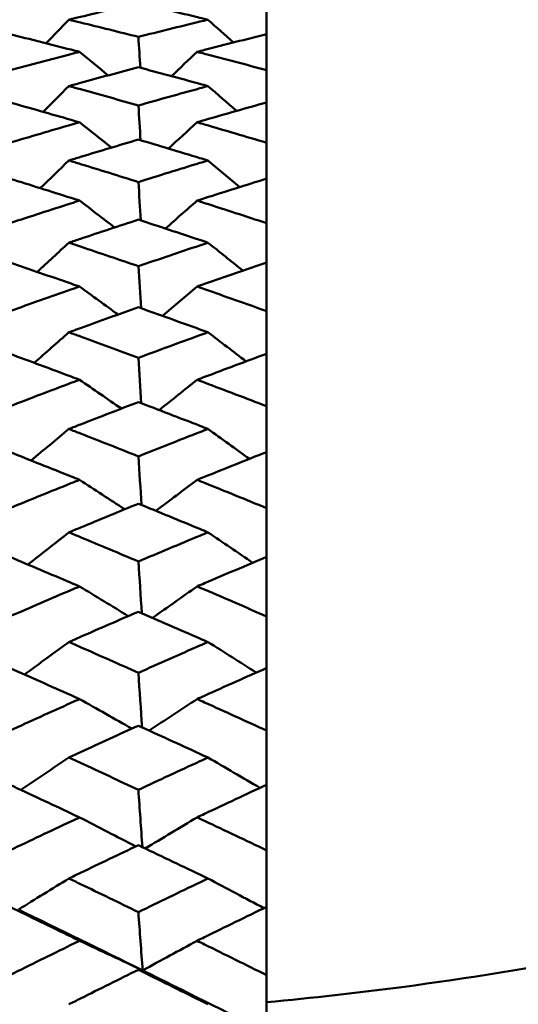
# Model space of a CAD drawing. Header units: millimetres. Extents: x 188 to 1913, y 148 to 2839.
# Tile 183 of 211: x 882.19 to 886.48, y 393.99 to 402.45. Entities that reach past the tile are written whole.
import ezdxf

# ---------------------------------------------------------------- set-up
doc = ezdxf.new("R2010")
doc.units = ezdxf.units.MM
doc.header["$LTSCALE"] = 10
doc.layers.add('Widoczne (ISO)', color=7, linetype='Continuous', lineweight=50)

msp = doc.modelspace()

# ---------------------------------------------------------------- linework, layer by layer
at = {"layer": 'Widoczne (ISO)'}
for p, q in [((884.3188, 402.5745), (884.3188, 402.3297)), ((884.3188, 402.0202), (884.3188, 402.3297)), ((884.3188, 402.0202), (884.3188, 401.7432)), ((884.3188, 401.3963), (884.3188, 401.7432)), ((884.3188, 401.3963), (884.3188, 401.0882)), ((884.3188, 400.7051), (884.3188, 401.0882)), ((884.3188, 400.7051), (884.3188, 400.3671)), ((884.3188, 399.9493), (884.3188, 400.3671)), ((884.3188, 399.9493), (884.3188, 399.5828)), ((884.3188, 399.1321), (884.3188, 399.5828)), ((884.3188, 399.1321), (884.3188, 398.7385)), ((884.3188, 398.2565), (884.3188, 398.7385)), ((884.3188, 398.2565), (884.3188, 397.8374)), ((884.3188, 397.3261), (884.3188, 397.8374)), ((884.3188, 397.3261), (884.3188, 396.8831)), ((884.3188, 396.3445), (884.3188, 396.8831)), ((884.3188, 396.3445), (884.3188, 395.8793)), ((884.3188, 395.3156), (884.3188, 395.8793)), ((884.3188, 395.3156), (884.3188, 394.8301)), ((884.3188, 394.2434), (884.3188, 394.8301)), ((884.3188, 394.2434), (884.3188, 393.7516))]:
    msp.add_line(p, q, dxfattribs=at)
msp.add_circle((913.3512, 384.3574), 50, dxfattribs=at)
for points, knots in [([(883.2162, 402.5963), (883.0503, 402.5576), (882.8843, 402.5182), (882.6849, 402.4701), (882.6514, 402.4621), (882.618, 402.454)], [0.00418374, 0.00418374, 0.00418374, 0.00418374, 0.06147247, 0.06147247, 0.07302352, 0.07302352, 0.07302352, 0.07302352]), ([(883.8146, 402.454), (883.7914, 402.4596), (883.7682, 402.4652), (883.5687, 402.5134), (883.3925, 402.5552), (883.2162, 402.5963)], [0.05804162, 0.05804162, 0.05804162, 0.05804162, 0.06605559, 0.06605559, 0.12689392, 0.12689392, 0.12689392, 0.12689392]), ([(882.618, 402.454), (882.6514, 402.4458), (882.6849, 402.4377), (882.8843, 402.3891), (883.0503, 402.348), (883.2162, 402.3063)], [0.04993807, 0.04993807, 0.04993807, 0.04993807, 0.0614821, 0.0614821, 0.11877783, 0.11877783, 0.11877783, 0.11877783]), ([(883.2162, 402.3063), (883.3925, 402.3505), (883.5687, 402.3941), (883.7681, 402.4427), (883.7914, 402.4483), (883.8146, 402.454)], [0.00523804, 0.00523804, 0.00523804, 0.00523804, 0.06606705, 0.06606705, 0.07409033, 0.07409033, 0.07409033, 0.07409033]), ([(882.7099, 402.1775), (882.6855, 402.1838), (882.661, 402.1901), (882.4614, 402.2414), (882.2862, 402.2857), (882.1111, 402.3293)], [0.06241522, 0.06241522, 0.06241522, 0.06241522, 0.0708546, 0.0708546, 0.13127416, 0.13127416, 0.13127416, 0.13127416]), ([(884.3188, 402.3297), (884.1412, 402.2852), (883.9635, 402.2401), (883.7643, 402.1887), (883.7428, 402.1831), (883.7212, 402.1775)], [0, 0, 0, 0, 0.06135239, 0.06135239, 0.06879633, 0.06879633, 0.06879633, 0.06879633]), ([(882.1111, 402.0207), (882.2862, 402.0673), (882.4613, 402.1132), (882.6609, 402.1649), (882.6854, 402.1712), (882.7099, 402.1775)], [0.01044349, 0.01044349, 0.01044349, 0.01044349, 0.07085106, 0.07085106, 0.07930241, 0.07930241, 0.07930241, 0.07930241]), ([(883.7212, 402.1775), (883.7427, 402.172), (883.7643, 402.1664), (883.9635, 402.1146), (884.1412, 402.0678), (884.3188, 402.0202)], [0.05393723, 0.05393723, 0.05393723, 0.05393723, 0.06137399, 0.06137399, 0.12273355, 0.12273355, 0.12273355, 0.12273355]), ([(883.2162, 402.0451), (883.0503, 402.001), (882.8843, 401.9563), (882.6849, 401.9019), (882.6514, 401.8927), (882.618, 401.8835)], [0.00418374, 0.00418374, 0.00418374, 0.00418374, 0.06147247, 0.06147247, 0.07302352, 0.07302352, 0.07302352, 0.07302352]), ([(883.8146, 401.8835), (883.7914, 401.8899), (883.7682, 401.8963), (883.5687, 401.9508), (883.3925, 401.9983), (883.2162, 402.0451)], [0.05804162, 0.05804162, 0.05804162, 0.05804162, 0.06605559, 0.06605559, 0.12689392, 0.12689392, 0.12689392, 0.12689392]), ([(882.618, 401.8835), (882.6514, 401.8744), (882.6849, 401.8652), (882.8843, 401.8102), (883.0503, 401.7639), (883.2162, 401.7169)], [0.04993807, 0.04993807, 0.04993807, 0.04993807, 0.0614821, 0.0614821, 0.11877783, 0.11877783, 0.11877783, 0.11877783]), ([(883.2162, 401.7169), (883.3925, 401.7667), (883.5687, 401.8159), (883.7681, 401.8708), (883.7914, 401.8772), (883.8146, 401.8835)], [0.00523804, 0.00523804, 0.00523804, 0.00523804, 0.06606705, 0.06606705, 0.07409033, 0.07409033, 0.07409033, 0.07409033]), ([(882.7099, 401.5723), (882.6855, 401.5793), (882.661, 401.5864), (882.4614, 401.6439), (882.2862, 401.6937), (882.1111, 401.7428)], [0.06241522, 0.06241522, 0.06241522, 0.06241522, 0.0708546, 0.0708546, 0.13127416, 0.13127416, 0.13127416, 0.13127416]), ([(884.3188, 401.7432), (884.1412, 401.6931), (883.9635, 401.6424), (883.7643, 401.5848), (883.7428, 401.5785), (883.7212, 401.5723)], [0, 0, 0, 0, 0.06135239, 0.06135239, 0.06879633, 0.06879633, 0.06879633, 0.06879633]), ([(882.1111, 401.3968), (882.2862, 401.4488), (882.4613, 401.5002), (882.6609, 401.5581), (882.6854, 401.5652), (882.7099, 401.5723)], [0.01044349, 0.01044349, 0.01044349, 0.01044349, 0.07085106, 0.07085106, 0.07930241, 0.07930241, 0.07930241, 0.07930241]), ([(883.7212, 401.5723), (883.7427, 401.566), (883.7643, 401.5597), (883.9635, 401.5018), (884.1412, 401.4493), (884.3188, 401.3963)], [0.05393723, 0.05393723, 0.05393723, 0.05393723, 0.06137399, 0.06137399, 0.12273355, 0.12273355, 0.12273355, 0.12273355]), ([(883.2162, 401.424), (883.0503, 401.3747), (882.8843, 401.3249), (882.6849, 401.2644), (882.6514, 401.2542), (882.618, 401.244)], [0.00418374, 0.00418374, 0.00418374, 0.00418374, 0.06147247, 0.06147247, 0.07302352, 0.07302352, 0.07302352, 0.07302352]), ([(883.8146, 401.244), (883.7914, 401.2511), (883.7682, 401.2581), (883.5687, 401.3188), (883.3925, 401.3717), (883.2162, 401.424)], [0.05804162, 0.05804162, 0.05804162, 0.05804162, 0.06605559, 0.06605559, 0.12689392, 0.12689392, 0.12689392, 0.12689392]), ([(882.618, 401.244), (882.6514, 401.2338), (882.6849, 401.2235), (882.8843, 401.1625), (883.0503, 401.111), (883.2162, 401.059)], [0.04993807, 0.04993807, 0.04993807, 0.04993807, 0.0614821, 0.0614821, 0.11877783, 0.11877783, 0.11877783, 0.11877783]), ([(883.2162, 401.059), (883.3925, 401.1142), (883.5687, 401.1687), (883.7681, 401.2298), (883.7914, 401.2369), (883.8146, 401.244)], [0.00523804, 0.00523804, 0.00523804, 0.00523804, 0.06606705, 0.06606705, 0.07409033, 0.07409033, 0.07409033, 0.07409033]), ([(882.7099, 400.899), (882.6855, 400.9068), (882.661, 400.9146), (882.4614, 400.9781), (882.2862, 401.0332), (882.1111, 401.0877)], [0.06241522, 0.06241522, 0.06241522, 0.06241522, 0.0708546, 0.0708546, 0.13127416, 0.13127416, 0.13127416, 0.13127416]), ([(884.3188, 401.0882), (884.1412, 401.0326), (883.9635, 400.9765), (883.7643, 400.9128), (883.7428, 400.9059), (883.7212, 400.899)], [0, 0, 0, 0, 0.06135239, 0.06135239, 0.06879633, 0.06879633, 0.06879633, 0.06879633]), ([(882.1111, 400.7056), (882.2862, 400.7628), (882.4613, 400.8195), (882.6609, 400.8834), (882.6854, 400.8912), (882.7099, 400.899)], [0.01044349, 0.01044349, 0.01044349, 0.01044349, 0.07085106, 0.07085106, 0.07930241, 0.07930241, 0.07930241, 0.07930241]), ([(883.7212, 400.899), (883.7427, 400.8921), (883.7643, 400.8852), (883.9635, 400.8212), (884.1412, 400.7635), (884.3188, 400.7051)], [0.05393723, 0.05393723, 0.05393723, 0.05393723, 0.06137399, 0.06137399, 0.12273355, 0.12273355, 0.12273355, 0.12273355]), ([(883.2162, 400.7356), (883.0503, 400.6813), (882.8843, 400.6266), (882.6849, 400.5601), (882.6514, 400.5489), (882.618, 400.5377)], [0.00418374, 0.00418374, 0.00418374, 0.00418374, 0.06147247, 0.06147247, 0.07302352, 0.07302352, 0.07302352, 0.07302352]), ([(883.8146, 400.5377), (883.7914, 400.5455), (883.7682, 400.5533), (883.5687, 400.6199), (883.3925, 400.6781), (883.2162, 400.7356)], [0.05804162, 0.05804162, 0.05804162, 0.05804162, 0.06605559, 0.06605559, 0.12689392, 0.12689392, 0.12689392, 0.12689392]), ([(882.618, 400.5377), (882.6514, 400.5266), (882.6849, 400.5154), (882.8843, 400.4484), (883.0503, 400.3921), (883.2162, 400.3352)], [0.04993807, 0.04993807, 0.04993807, 0.04993807, 0.0614821, 0.0614821, 0.11877783, 0.11877783, 0.11877783, 0.11877783]), ([(883.2162, 400.3352), (883.3925, 400.3955), (883.5687, 400.4552), (883.7681, 400.5222), (883.7914, 400.53), (883.8146, 400.5377)], [0.00523804, 0.00523804, 0.00523804, 0.00523804, 0.06606705, 0.06606705, 0.07409033, 0.07409033, 0.07409033, 0.07409033]), ([(882.7099, 400.1605), (882.6855, 400.169), (882.661, 400.1775), (882.4614, 400.2468), (882.2862, 400.307), (882.1111, 400.3665)], [0.06241522, 0.06241522, 0.06241522, 0.06241522, 0.0708546, 0.0708546, 0.13127416, 0.13127416, 0.13127416, 0.13127416]), ([(884.3188, 400.3671), (884.1412, 400.3063), (883.9635, 400.245), (883.7643, 400.1756), (883.7428, 400.168), (883.7212, 400.1605)], [0, 0, 0, 0, 0.06135239, 0.06135239, 0.06879633, 0.06879633, 0.06879633, 0.06879633]), ([(882.1111, 399.9499), (882.2862, 400.0121), (882.4613, 400.0738), (882.6609, 400.1434), (882.6854, 400.152), (882.7099, 400.1605)], [0.01044349, 0.01044349, 0.01044349, 0.01044349, 0.07085106, 0.07085106, 0.07930241, 0.07930241, 0.07930241, 0.07930241]), ([(883.7212, 400.1605), (883.7427, 400.153), (883.7643, 400.1455), (883.9635, 400.0757), (884.1412, 400.0128), (884.3188, 399.9493)], [0.05393723, 0.05393723, 0.05393723, 0.05393723, 0.06137399, 0.06137399, 0.12273355, 0.12273355, 0.12273355, 0.12273355]), ([(883.2162, 399.9825), (883.0503, 399.9235), (882.8843, 399.864), (882.6849, 399.7919), (882.6514, 399.7798), (882.618, 399.7677)], [0.00418374, 0.00418374, 0.00418374, 0.00418374, 0.06147247, 0.06147247, 0.07302352, 0.07302352, 0.07302352, 0.07302352]), ([(883.8146, 399.7677), (883.7914, 399.7761), (883.7682, 399.7845), (883.5687, 399.8568), (883.3925, 399.92), (883.2162, 399.9825)], [0.05804162, 0.05804162, 0.05804162, 0.05804162, 0.06605559, 0.06605559, 0.12689392, 0.12689392, 0.12689392, 0.12689392]), ([(882.618, 399.7677), (882.6514, 399.7555), (882.6849, 399.7434), (882.8843, 399.6708), (883.0503, 399.6098), (883.2162, 399.5483)], [0.04993807, 0.04993807, 0.04993807, 0.04993807, 0.0614821, 0.0614821, 0.11877783, 0.11877783, 0.11877783, 0.11877783]), ([(883.2162, 399.5483), (883.3925, 399.6135), (883.5687, 399.6782), (883.7681, 399.7508), (883.7914, 399.7592), (883.8146, 399.7677)], [0.00523804, 0.00523804, 0.00523804, 0.00523804, 0.06606705, 0.06606705, 0.07409033, 0.07409033, 0.07409033, 0.07409033]), ([(882.7099, 399.3596), (882.6855, 399.3688), (882.661, 399.378), (882.4614, 399.4528), (882.2862, 399.5178), (882.1111, 399.5822)], [0.06241522, 0.06241522, 0.06241522, 0.06241522, 0.0708546, 0.0708546, 0.13127416, 0.13127416, 0.13127416, 0.13127416]), ([(884.3188, 399.5828), (884.1412, 399.5171), (883.9635, 399.4508), (883.7643, 399.3759), (883.7428, 399.3678), (883.7212, 399.3596)], [0, 0, 0, 0, 0.06135239, 0.06135239, 0.06879633, 0.06879633, 0.06879633, 0.06879633]), ([(882.1111, 399.1327), (882.2862, 399.1997), (882.4613, 399.2661), (882.6609, 399.3412), (882.6854, 399.3504), (882.7099, 399.3596)], [0.01044349, 0.01044349, 0.01044349, 0.01044349, 0.07085106, 0.07085106, 0.07930241, 0.07930241, 0.07930241, 0.07930241]), ([(883.7212, 399.3596), (883.7427, 399.3515), (883.7643, 399.3434), (883.9635, 399.2681), (884.1412, 399.2004), (884.3188, 399.1321)], [0.05393723, 0.05393723, 0.05393723, 0.05393723, 0.06137399, 0.06137399, 0.12273355, 0.12273355, 0.12273355, 0.12273355]), ([(883.2162, 399.1678), (883.0503, 399.1043), (882.8843, 399.0403), (882.6849, 398.9628), (882.6514, 398.9498), (882.618, 398.9368)], [0.00418374, 0.00418374, 0.00418374, 0.00418374, 0.06147247, 0.06147247, 0.07302352, 0.07302352, 0.07302352, 0.07302352]), ([(883.8146, 398.9368), (883.7914, 398.9458), (883.7682, 398.9549), (883.5687, 399.0325), (883.3925, 399.1004), (883.2162, 399.1678)], [0.05804162, 0.05804162, 0.05804162, 0.05804162, 0.06605559, 0.06605559, 0.12689392, 0.12689392, 0.12689392, 0.12689392]), ([(882.618, 398.9368), (882.6514, 398.9238), (882.6849, 398.9107), (882.8843, 398.8328), (883.0503, 398.7674), (883.2162, 398.7015)], [0.04993807, 0.04993807, 0.04993807, 0.04993807, 0.0614821, 0.0614821, 0.11877783, 0.11877783, 0.11877783, 0.11877783]), ([(883.2162, 398.7015), (883.3925, 398.7714), (883.5687, 398.8407), (883.7681, 398.9186), (883.7914, 398.9277), (883.8146, 398.9368)], [0.00523804, 0.00523804, 0.00523804, 0.00523804, 0.06606705, 0.06606705, 0.07409033, 0.07409033, 0.07409033, 0.07409033]), ([(895.6372, 398.8847), (895.097, 398.2458), (894.4803, 397.6678), (893.0939, 396.6336), (892.3242, 396.1774), (890.6317, 395.3868), (889.7089, 395.0524), (887.7104, 394.5054), (886.6346, 394.2927), (885.1028, 394.091), (884.715, 394.0476), (884.3188, 394.0109)], [1, 1, 1, 1, 1.1906229, 1.1906229, 1.3812459, 1.3812459, 1.5718688, 1.5718688, 1.7624917, 1.7624917, 1.8252774, 1.8252774, 1.8252774, 1.8252774]), ([(882.7099, 398.4995), (882.6855, 398.5094), (882.661, 398.5192), (882.4614, 398.5992), (882.2862, 398.6688), (882.1111, 398.7378)], [0.06241522, 0.06241522, 0.06241522, 0.06241522, 0.0708546, 0.0708546, 0.13127416, 0.13127416, 0.13127416, 0.13127416]), ([(884.3188, 398.7385), (884.1412, 398.668), (883.9635, 398.5971), (883.7643, 398.5169), (883.7428, 398.5082), (883.7212, 398.4995)], [0, 0, 0, 0, 0.06135239, 0.06135239, 0.06879633, 0.06879633, 0.06879633, 0.06879633]), ([(882.1111, 398.2572), (882.2862, 398.3286), (882.4613, 398.3996), (882.6609, 398.4799), (882.6854, 398.4897), (882.7099, 398.4995)], [0.01044349, 0.01044349, 0.01044349, 0.01044349, 0.07085106, 0.07085106, 0.07930241, 0.07930241, 0.07930241, 0.07930241]), ([(883.7212, 398.4995), (883.7427, 398.4909), (883.7643, 398.4822), (883.9635, 398.4017), (884.1412, 398.3294), (884.3188, 398.2565)], [0.05393723, 0.05393723, 0.05393723, 0.05393723, 0.06137399, 0.06137399, 0.12273355, 0.12273355, 0.12273355, 0.12273355]), ([(883.2162, 398.2946), (883.0503, 398.2269), (882.8843, 398.1586), (882.6849, 398.0761), (882.6514, 398.0622), (882.618, 398.0484)], [0.00418374, 0.00418374, 0.00418374, 0.00418374, 0.06147247, 0.06147247, 0.07302352, 0.07302352, 0.07302352, 0.07302352]), ([(883.8146, 398.0484), (883.7914, 398.058), (883.7682, 398.0676), (883.5687, 398.1503), (883.3925, 398.2227), (883.2162, 398.2946)], [0.05804162, 0.05804162, 0.05804162, 0.05804162, 0.06605559, 0.06605559, 0.12689392, 0.12689392, 0.12689392, 0.12689392]), ([(882.618, 398.0484), (882.6514, 398.0345), (882.6849, 398.0206), (882.8843, 397.9376), (883.0503, 397.8681), (883.2162, 397.7981)], [0.04993807, 0.04993807, 0.04993807, 0.04993807, 0.0614821, 0.0614821, 0.11877783, 0.11877783, 0.11877783, 0.11877783]), ([(883.2162, 397.7981), (883.3925, 397.8723), (883.5687, 397.9461), (883.7681, 398.029), (883.7914, 398.0387), (883.8146, 398.0484)], [0.00523804, 0.00523804, 0.00523804, 0.00523804, 0.06606705, 0.06606705, 0.07409033, 0.07409033, 0.07409033, 0.07409033]), ([(882.7099, 397.5836), (882.6855, 397.5941), (882.661, 397.6045), (882.4614, 397.6893), (882.2862, 397.7633), (882.1111, 397.8367)], [0.06241522, 0.06241522, 0.06241522, 0.06241522, 0.0708546, 0.0708546, 0.13127416, 0.13127416, 0.13127416, 0.13127416]), ([(884.3188, 397.8374), (884.1412, 397.7625), (883.9635, 397.6871), (883.7643, 397.6021), (883.7428, 397.5929), (883.7212, 397.5836)], [0, 0, 0, 0, 0.06135239, 0.06135239, 0.06879633, 0.06879633, 0.06879633, 0.06879633]), ([(882.1111, 397.3268), (882.2862, 397.4024), (882.4613, 397.4776), (882.6609, 397.5628), (882.6854, 397.5732), (882.7099, 397.5836)], [0.01044349, 0.01044349, 0.01044349, 0.01044349, 0.07085106, 0.07085106, 0.07930241, 0.07930241, 0.07930241, 0.07930241]), ([(883.7212, 397.5836), (883.7427, 397.5744), (883.7643, 397.5652), (883.9635, 397.4799), (884.1412, 397.4033), (884.3188, 397.3261)], [0.05393723, 0.05393723, 0.05393723, 0.05393723, 0.06137399, 0.06137399, 0.12273355, 0.12273355, 0.12273355, 0.12273355]), ([(883.2162, 397.3665), (883.0503, 397.2947), (882.8843, 397.2225), (882.6849, 397.1352), (882.6514, 397.1206), (882.618, 397.1059)], [0.00418374, 0.00418374, 0.00418374, 0.00418374, 0.06147247, 0.06147247, 0.07302352, 0.07302352, 0.07302352, 0.07302352]), ([(883.8146, 397.1059), (883.7914, 397.1161), (883.7682, 397.1263), (883.5687, 397.2136), (883.3925, 397.2903), (883.2162, 397.3665)], [0.05804162, 0.05804162, 0.05804162, 0.05804162, 0.06605559, 0.06605559, 0.12689392, 0.12689392, 0.12689392, 0.12689392]), ([(882.618, 397.1059), (882.6514, 397.0912), (882.6849, 397.0765), (882.8843, 396.9889), (883.0503, 396.9155), (883.2162, 396.8416)], [0.04993807, 0.04993807, 0.04993807, 0.04993807, 0.0614821, 0.0614821, 0.11877783, 0.11877783, 0.11877783, 0.11877783]), ([(883.2162, 396.8416), (883.3925, 396.9199), (883.5687, 396.9978), (883.7681, 397.0855), (883.7914, 397.0957), (883.8146, 397.1059)], [0.00523804, 0.00523804, 0.00523804, 0.00523804, 0.06606705, 0.06606705, 0.07409033, 0.07409033, 0.07409033, 0.07409033]), ([(882.7099, 396.6156), (882.6855, 396.6265), (882.661, 396.6375), (882.4614, 396.7269), (882.2862, 396.8049), (882.1111, 396.8823)], [0.06241522, 0.06241522, 0.06241522, 0.06241522, 0.0708546, 0.0708546, 0.13127416, 0.13127416, 0.13127416, 0.13127416]), ([(884.3188, 396.8831), (884.1412, 396.804), (883.9635, 396.7246), (883.7643, 396.635), (883.7428, 396.6253), (883.7212, 396.6156)], [0, 0, 0, 0, 0.06135239, 0.06135239, 0.06879633, 0.06879633, 0.06879633, 0.06879633]), ([(882.1111, 396.3452), (882.2862, 396.4247), (882.4613, 396.5039), (882.6609, 396.5936), (882.6854, 396.6046), (882.7099, 396.6156)], [0.01044349, 0.01044349, 0.01044349, 0.01044349, 0.07085106, 0.07085106, 0.07930241, 0.07930241, 0.07930241, 0.07930241]), ([(883.7212, 396.6156), (883.7427, 396.6059), (883.7643, 396.5961), (883.9635, 396.5063), (884.1412, 396.4256), (884.3188, 396.3445)], [0.05393723, 0.05393723, 0.05393723, 0.05393723, 0.06137399, 0.06137399, 0.12273355, 0.12273355, 0.12273355, 0.12273355]), ([(883.2162, 396.3869), (883.0503, 396.3114), (882.8843, 396.2356), (882.6849, 396.1439), (882.6514, 396.1285), (882.618, 396.1131)], [0.00418374, 0.00418374, 0.00418374, 0.00418374, 0.06147247, 0.06147247, 0.07302352, 0.07302352, 0.07302352, 0.07302352]), ([(883.8146, 396.1131), (883.7914, 396.1238), (883.7682, 396.1345), (883.5687, 396.2263), (883.3925, 396.3069), (883.2162, 396.3869)], [0.05804162, 0.05804162, 0.05804162, 0.05804162, 0.06605559, 0.06605559, 0.12689392, 0.12689392, 0.12689392, 0.12689392]), ([(882.618, 396.1131), (882.6514, 396.0977), (882.6849, 396.0823), (882.8843, 395.9903), (883.0503, 395.9133), (883.2162, 395.8359)], [0.04993807, 0.04993807, 0.04993807, 0.04993807, 0.0614821, 0.0614821, 0.11877783, 0.11877783, 0.11877783, 0.11877783]), ([(883.2162, 395.8359), (883.3925, 395.918), (883.5687, 395.9997), (883.7681, 396.0917), (883.7914, 396.1024), (883.8146, 396.1131)], [0.00523804, 0.00523804, 0.00523804, 0.00523804, 0.06606705, 0.06606705, 0.07409033, 0.07409033, 0.07409033, 0.07409033]), ([(882.7099, 395.5991), (882.6855, 395.6106), (882.661, 395.622), (882.4614, 395.7157), (882.2862, 395.7973), (882.1111, 395.8786)], [0.06241522, 0.06241522, 0.06241522, 0.06241522, 0.0708546, 0.0708546, 0.13127416, 0.13127416, 0.13127416, 0.13127416]), ([(884.3188, 395.8793), (884.1412, 395.7965), (883.9635, 395.7132), (883.7643, 395.6194), (883.7428, 395.6092), (883.7212, 395.5991)], [0, 0, 0, 0, 0.06135239, 0.06135239, 0.06879633, 0.06879633, 0.06879633, 0.06879633]), ([(882.1111, 395.3164), (882.2862, 395.3995), (882.4613, 395.4822), (882.6609, 395.5761), (882.6854, 395.5876), (882.7099, 395.5991)], [0.01044349, 0.01044349, 0.01044349, 0.01044349, 0.07085106, 0.07085106, 0.07930241, 0.07930241, 0.07930241, 0.07930241]), ([(883.7212, 395.5991), (883.7427, 395.5889), (883.7643, 395.5788), (883.9635, 395.4847), (884.1412, 395.4004), (884.3188, 395.3156)], [0.05393723, 0.05393723, 0.05393723, 0.05393723, 0.06137399, 0.06137399, 0.12273355, 0.12273355, 0.12273355, 0.12273355]), ([(883.2162, 395.3599), (883.0503, 395.281), (882.8843, 395.2018), (882.6849, 395.1061), (882.6514, 395.09), (882.618, 395.0739)], [0.00418374, 0.00418374, 0.00418374, 0.00418374, 0.06147247, 0.06147247, 0.07302352, 0.07302352, 0.07302352, 0.07302352]), ([(883.8146, 395.0739), (883.7914, 395.0851), (883.7682, 395.0963), (883.5687, 395.1921), (883.3925, 395.2762), (883.2162, 395.3599)], [0.05804162, 0.05804162, 0.05804162, 0.05804162, 0.06605559, 0.06605559, 0.12689392, 0.12689392, 0.12689392, 0.12689392]), ([(882.618, 395.0739), (882.6514, 395.0579), (882.6849, 395.0418), (882.8843, 394.9458), (883.0503, 394.8655), (883.2162, 394.7848)], [0.04993807, 0.04993807, 0.04993807, 0.04993807, 0.0614821, 0.0614821, 0.11877783, 0.11877783, 0.11877783, 0.11877783]), ([(883.2162, 394.7848), (883.3925, 394.8704), (883.5687, 394.9556), (883.7681, 395.0516), (883.7914, 395.0628), (883.8146, 395.0739)], [0.00523804, 0.00523804, 0.00523804, 0.00523804, 0.06606705, 0.06606705, 0.07409033, 0.07409033, 0.07409033, 0.07409033]), ([(882.7099, 394.5382), (882.6855, 394.5502), (882.661, 394.5621), (882.4614, 394.6596), (882.2862, 394.7447), (882.1111, 394.8293)], [0.06241522, 0.06241522, 0.06241522, 0.06241522, 0.0708546, 0.0708546, 0.13127416, 0.13127416, 0.13127416, 0.13127416]), ([(884.3188, 394.8301), (884.1412, 394.7438), (883.9635, 394.657), (883.7643, 394.5594), (883.7428, 394.5488), (883.7212, 394.5382)], [0, 0, 0, 0, 0.06135239, 0.06135239, 0.06879633, 0.06879633, 0.06879633, 0.06879633]), ([(882.1111, 394.2442), (882.2862, 394.3306), (882.4613, 394.4166), (882.6609, 394.5143), (882.6854, 394.5263), (882.7099, 394.5382)], [0.01044349, 0.01044349, 0.01044349, 0.01044349, 0.07085106, 0.07085106, 0.07930241, 0.07930241, 0.07930241, 0.07930241]), ([(883.7212, 394.5382), (883.7427, 394.5277), (883.7643, 394.5171), (883.9635, 394.4192), (884.1412, 394.3315), (884.3188, 394.2434)], [0.05393723, 0.05393723, 0.05393723, 0.05393723, 0.06137399, 0.06137399, 0.12273355, 0.12273355, 0.12273355, 0.12273355]), ([(883.2162, 394.2895), (883.0503, 394.2075), (882.8843, 394.1252), (882.6849, 394.0258), (882.6514, 394.0092), (882.618, 393.9925)], [0.00418374, 0.00418374, 0.00418374, 0.00418374, 0.06147247, 0.06147247, 0.07302352, 0.07302352, 0.07302352, 0.07302352]), ([(883.8146, 393.9925), (883.7914, 394.0041), (883.7682, 394.0157), (883.5687, 394.1151), (883.3925, 394.2025), (883.2162, 394.2895)], [0.05804162, 0.05804162, 0.05804162, 0.05804162, 0.06605559, 0.06605559, 0.12689392, 0.12689392, 0.12689392, 0.12689392])]:
    msp.add_open_spline(points, degree=3, knots=knots, dxfattribs=at)
for points in [[(882.618, 402.454), (882.5528, 402.3863), (882.4877, 402.3187), (882.4226, 402.251)], [(883.8146, 402.454), (883.8878, 402.3886), (883.9609, 402.3232), (884.0339, 402.2578)], [(883.233, 402.0406), (883.2274, 402.1292), (883.2218, 402.2177), (883.2162, 402.3063)], [(882.7099, 402.1775), (882.7923, 402.1103), (882.8745, 402.043), (882.9567, 401.9756)], [(883.7212, 402.1775), (883.6478, 402.108), (883.5745, 402.0384), (883.5012, 401.9688)], [(882.618, 401.8835), (882.5445, 401.8097), (882.471, 401.7358), (882.3976, 401.6618)], [(883.8146, 401.8835), (883.8968, 401.8125), (883.9789, 401.7413), (884.0609, 401.67)], [(883.2351, 401.4184), (883.2288, 401.5179), (883.2225, 401.6174), (883.2162, 401.7169)], [(882.7099, 401.5723), (882.8017, 401.4999), (882.8933, 401.4275), (882.9848, 401.3549)], [(883.7212, 401.5723), (883.6391, 401.4971), (883.5571, 401.422), (883.4752, 401.3467)], [(882.618, 401.244), (882.5361, 401.1647), (882.4542, 401.0853), (882.3725, 401.0059)], [(883.8146, 401.244), (883.9058, 401.168), (883.9969, 401.0919), (884.0879, 401.0156)], [(883.2372, 400.7288), (883.2302, 400.8388), (883.2232, 400.9489), (883.2162, 401.059)], [(882.7099, 400.899), (882.811, 400.8224), (882.912, 400.7457), (883.0128, 400.6688)], [(883.7212, 400.899), (883.6304, 400.8192), (883.5396, 400.7392), (883.449, 400.6592)], [(882.618, 400.5377), (882.5275, 400.4539), (882.4372, 400.3699), (882.347, 400.286)], [(883.8146, 400.5377), (883.9149, 400.4577), (884.0151, 400.3775), (884.1151, 400.2972)], [(883.2392, 399.9744), (883.2316, 400.0946), (883.2239, 400.2149), (883.2162, 400.3352)], [(882.7099, 400.1605), (882.8205, 400.0805), (882.9308, 400.0004), (883.041, 399.9201)], [(883.7212, 400.1605), (883.6215, 400.0768), (883.5219, 399.9929), (883.4224, 399.909)], [(882.618, 399.7677), (882.5188, 399.6801), (882.4198, 399.5925), (882.3209, 399.5048)], [(883.8146, 399.7677), (883.9241, 399.6844), (884.0335, 399.601), (884.1426, 399.5175)], [(883.2414, 399.1582), (883.233, 399.2882), (883.2246, 399.4183), (883.2162, 399.5483)], [(882.7099, 399.3596), (882.83, 399.2771), (882.9499, 399.1944), (883.0696, 399.1116)], [(883.7212, 399.3596), (883.6124, 399.2729), (883.5038, 399.1861), (883.3953, 399.0992)], [(882.618, 398.9368), (882.5099, 398.8464), (882.4019, 398.756), (882.294, 398.6655)], [(883.8146, 398.9368), (883.9335, 398.8512), (884.0523, 398.7655), (884.1708, 398.6797)], [(883.2436, 398.2835), (883.2345, 398.4228), (883.2253, 398.5622), (883.2162, 398.7015)], [(882.7099, 398.4995), (882.8398, 398.4154), (882.9695, 398.3311), (883.0989, 398.2466)], [(883.7212, 398.4995), (883.6031, 398.4108), (883.4851, 398.3219), (883.3673, 398.2329)], [(882.618, 398.0484), (882.5005, 397.9562), (882.3832, 397.8639), (882.2661, 397.7716)], [(883.8146, 398.0484), (883.9433, 397.9614), (884.0717, 397.8744), (884.1998, 397.7871)], [(883.2459, 397.3536), (883.236, 397.5018), (883.2261, 397.6499), (883.2162, 397.7981)], [(882.7099, 397.5836), (882.8499, 397.4989), (882.9896, 397.4139), (883.129, 397.3287)], [(883.7212, 397.5836), (883.5934, 397.4938), (883.4657, 397.4038), (883.3382, 397.3137)], [(882.618, 397.1059), (882.4907, 397.0129), (882.3637, 396.9198), (882.2368, 396.8266)], [(883.8146, 397.1059), (883.9534, 397.0186), (884.0918, 396.9312), (884.23, 396.8435)], [(883.2483, 396.3724), (883.2376, 396.5288), (883.2269, 396.6852), (883.2162, 396.8416)], [(882.7099, 396.6156), (882.8604, 396.5311), (883.0105, 396.4464), (883.1604, 396.3615)], [(883.7212, 396.6156), (883.5831, 396.5256), (883.4453, 396.4355), (883.3077, 396.3454)], [(882.618, 396.1131), (882.4804, 396.0204), (882.343, 395.9275), (882.2058, 395.8346)], [(883.8146, 396.1131), (883.964, 396.0265), (884.113, 395.9397), (884.2617, 395.8527)], [(883.2508, 395.3435), (883.2393, 395.5076), (883.2277, 395.6718), (883.2162, 395.8359)], [(882.7099, 395.5991), (882.8714, 395.5159), (883.0325, 395.4326), (883.1932, 395.349)], [(883.7212, 395.5991), (883.5723, 395.5101), (883.4237, 395.421), (883.2753, 395.3319)], [(882.618, 395.0739), (882.473, 394.9849), (882.3284, 394.8958), (882.1839, 394.8065)], [(883.8146, 395.0739), (883.9752, 394.989), (884.1354, 394.9039), (884.2952, 394.8186)], [(883.2526, 394.2838), (882.8965, 394.4598), (882.5402, 394.6341), (882.1839, 394.8065)], [(883.2526, 394.2838), (883.2404, 394.4508), (883.2283, 394.6178), (883.2162, 394.7848)], [(882.7099, 394.5382), (882.8913, 394.4537), (883.0721, 394.3689), (883.2526, 394.2838)], [(883.7212, 394.5382), (883.5647, 394.4536), (883.4085, 394.3688), (883.2526, 394.2838)], [(883.2526, 394.2838), (883.2404, 394.2857), (883.2283, 394.2876), (883.2162, 394.2895)], [(884.3188, 393.7516), (883.9636, 393.9307), (883.6082, 394.1081), (883.2526, 394.2838)]]:
    msp.add_open_spline(points, degree=3, dxfattribs=at)

doc.saveas('drawing.dxf')
